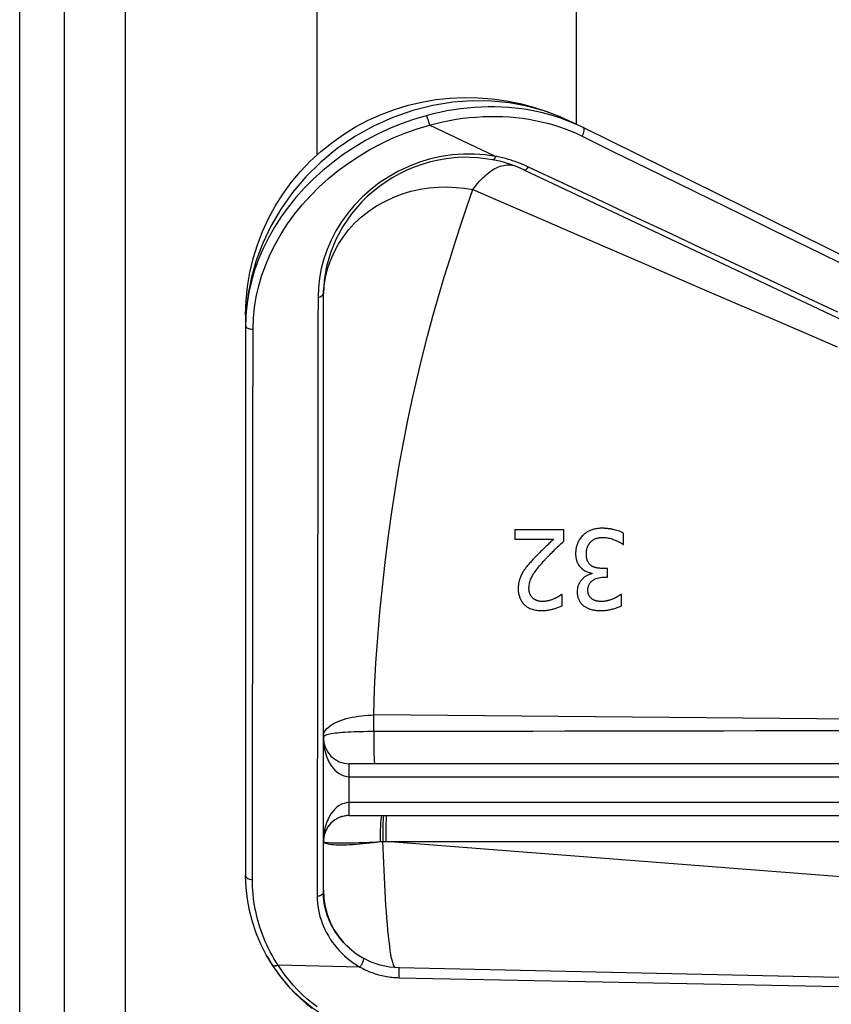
# Model space of a CAD drawing. Header units: inches. Extents: x 6 to 217, y 10 to 119.
# Tile 50 of 141: x 5.54 to 6.77, y 49.55 to 51.05. Entities that reach past the tile are written whole.
import ezdxf

# ---------------------------------------------------------------- set-up
doc = ezdxf.new("R2010")
doc.units = ezdxf.units.IN
doc.header["$MEASUREMENT"] = 0
doc.layers.add('Visible Edges(ANSI)', color=7, linetype='Continuous', lineweight=25)
doc.layers.add('Visible Tangent Edges(ANSI)', color=7, linetype='Continuous', lineweight=25)

msp = doc.modelspace()

# ---------------------------------------------------------------- linework, layer by layer
at = {"layer": 'Visible Edges(ANSI)'}
for p, q in [((5.5394, 79.6177), (5.5394, 20.1367)), ((5.6074, 20.1367), (5.6074, 79.6177)), ((5.9915, 50.8426), (5.9915, 78.9603)), ((6.3852, 78.9603), (6.3852, 50.8892)), ((6.2624, 50.8402), (6.162, 50.8876)), ((6.3957, 50.884), (6.3797, 50.8919)), ((7.5638, 50.3064), (6.3957, 50.884)), ((6.2585, 50.8351), (6.2585, 50.8351)), ((6.3058, 50.8197), (7.5575, 50.2286)), ((6.0009, 49.7214), (6.0009, 50.6314)), ((5.8828, 50.5994), (5.8828, 50.5833)), ((5.8828, 50.5831), (5.8828, 49.7467)), ((6.2921, 50.2724), (6.2921, 50.2585)), ((6.3662, 50.2724), (6.2921, 50.2724)), ((6.3662, 50.2554), (6.3662, 50.2724)), ((6.4572, 50.2505), (6.4572, 50.2675)), ((6.2921, 50.2585), (6.3511, 50.2585)), ((6.4561, 50.2505), (6.4572, 50.2505)), ((6.4088, 50.2068), (6.4088, 50.2057)), ((6.4327, 50.2139), (6.4259, 50.2139)), ((6.4327, 50.2006), (6.4327, 50.2139)), ((6.4274, 50.2006), (6.4327, 50.2006)), ((6.3636, 50.1741), (6.3628, 50.1741)), ((6.3636, 50.157), (6.3636, 50.1741)), ((6.4539, 50.1742), (6.453, 50.1742)), ((6.4539, 50.1572), (6.4539, 50.1742)), ((7.2386, 49.9171), (6.0403, 49.9171)), ((6.0403, 49.8384), (7.2386, 49.8384)), ((7.3507, 49.5794), (6.116, 49.6068))]:
    msp.add_line(p, q, dxfattribs=at)
at = {"layer": 'Visible Edges(ANSI)', "flags": 128}
for points in [[(5.8828, 50.5994), (5.8835, 50.6209), (5.8857, 50.6424), (5.8893, 50.6638), (5.8943, 50.6849), (5.9007, 50.7057), (5.9085, 50.7259), (5.9175, 50.7455), (5.9279, 50.7645), (5.9395, 50.7829), (5.9522, 50.8004), (5.9661, 50.8171), (5.981, 50.8327), (5.9969, 50.8474), (6.0137, 50.861), (6.0314, 50.8736), (6.0499, 50.8849), (6.0689, 50.895), (6.0886, 50.9039), (6.1089, 50.9115), (6.1296, 50.9178), (6.1506, 50.9228), (6.1718, 50.9264), (6.1931, 50.9287), (6.2147, 50.9297), (6.2362, 50.9293), (6.2577, 50.9277), (6.2789, 50.9247), (6.2998, 50.9205), (6.3204, 50.9151), (6.3407, 50.9085), (6.3605, 50.9007), (6.3797, 50.8919)], [(6.1572, 50.902), (6.1573, 50.9019), (6.1575, 50.9017), (6.1576, 50.9014), (6.1578, 50.9011), (6.158, 50.9008), (6.1582, 50.9003), (6.1584, 50.8998), (6.1586, 50.8993), (6.1589, 50.8987), (6.1591, 50.8981), (6.1593, 50.8975), (6.1595, 50.8968), (6.1598, 50.896), (6.16, 50.8953), (6.1602, 50.8945), (6.1605, 50.8938), (6.1607, 50.893), (6.1609, 50.8922), (6.1611, 50.8914), (6.1613, 50.8906), (6.1615, 50.8899), (6.1616, 50.8891), (6.1618, 50.8884), (6.1619, 50.8877)], [(6.162, 50.8876), (6.162, 50.8876), (6.162, 50.8876), (6.162, 50.8876), (6.162, 50.8876), (6.162, 50.8876), (6.162, 50.8876), (6.162, 50.8876), (6.162, 50.8876), (6.162, 50.8876), (6.162, 50.8876), (6.1619, 50.8876), (6.1619, 50.8877), (6.1619, 50.8877), (6.1619, 50.8877), (6.1619, 50.8877), (6.1619, 50.8877), (6.1619, 50.8877), (6.1619, 50.8877), (6.1619, 50.8877), (6.1619, 50.8877), (6.1619, 50.8877), (6.1619, 50.8877), (6.1619, 50.8877), (6.1619, 50.8877)], [(6.2585, 50.8351), (6.2355, 50.8382), (6.2118, 50.8388), (6.1998, 50.838), (6.1878, 50.8366), (6.1757, 50.8346), (6.1637, 50.8318), (6.1519, 50.8283), (6.1402, 50.8242), (6.1287, 50.8195), (6.1176, 50.8141), (6.1067, 50.8081), (6.0963, 50.8016), (6.0863, 50.7945), (6.0767, 50.787), (6.0677, 50.779), (6.0591, 50.7706), (6.0437, 50.7528), (6.0306, 50.7338), (6.0199, 50.714), (6.0116, 50.6937), (6.0056, 50.673), (6.0021, 50.6522), (6.0009, 50.6314)], [(6.3058, 50.8197), (6.2946, 50.8246), (6.2829, 50.8288), (6.2709, 50.8323), (6.2585, 50.8351)], [(6.2624, 50.8402), (6.2624, 50.8402), (6.2625, 50.8402), (6.2625, 50.8402), (6.2625, 50.8401), (6.2625, 50.8401), (6.2626, 50.8401), (6.2626, 50.8401), (6.2626, 50.8401), (6.2626, 50.8401), (6.2627, 50.8401), (6.2627, 50.8401), (6.2627, 50.84), (6.2627, 50.84), (6.2627, 50.84), (6.2627, 50.84), (6.2628, 50.84), (6.2628, 50.84), (6.2628, 50.84), (6.2628, 50.8399), (6.2628, 50.8399), (6.2628, 50.8399), (6.2628, 50.8399), (6.2628, 50.8399), (6.2628, 50.8399)], [(6.4245, 50.2749), (6.423, 50.2749), (6.4216, 50.2749), (6.4202, 50.2748), (6.4188, 50.2747), (6.4174, 50.2745), (6.416, 50.2743), (6.4146, 50.2741), (6.4132, 50.2738), (6.4118, 50.2735), (6.4105, 50.2731), (6.4092, 50.2727), (6.4079, 50.2722), (6.4066, 50.2718), (6.4054, 50.2712), (6.4042, 50.2706), (6.403, 50.27), (6.4018, 50.2694), (6.4007, 50.2687), (6.3997, 50.268), (6.3986, 50.2672), (6.3976, 50.2664), (6.3967, 50.2656), (6.3958, 50.2647), (6.3949, 50.2639)], [(6.4572, 50.2675), (6.4551, 50.2685), (6.453, 50.2694), (6.4508, 50.2703), (6.4487, 50.271), (6.4467, 50.2716), (6.4448, 50.2721), (6.4431, 50.2726), (6.4415, 50.273), (6.4402, 50.2733), (6.4392, 50.2735), (6.4381, 50.2737), (6.4371, 50.2739), (6.436, 50.274), (6.435, 50.2742), (6.434, 50.2743), (6.4329, 50.2745), (6.4319, 50.2746), (6.4308, 50.2747), (6.4298, 50.2748), (6.4287, 50.2748), (6.4276, 50.2749), (6.4266, 50.2749), (6.4255, 50.2749), (6.4245, 50.2749)], [(6.3511, 50.2585), (6.35, 50.2575), (6.3488, 50.2564), (6.3476, 50.2552), (6.3463, 50.2541), (6.345, 50.2529), (6.3437, 50.2516), (6.3424, 50.2503), (6.341, 50.249), (6.3396, 50.2477), (6.3382, 50.2464), (6.3368, 50.245), (6.3354, 50.2436), (6.3339, 50.2422), (6.3325, 50.2408), (6.3311, 50.2394), (6.3297, 50.238), (6.3283, 50.2367), (6.3269, 50.2353), (6.3256, 50.2339), (6.3243, 50.2325), (6.323, 50.2312), (6.3217, 50.2299), (6.3205, 50.2286), (6.3194, 50.2274)], [(6.3372, 50.2265), (6.3378, 50.2271), (6.3384, 50.2278), (6.3391, 50.2286), (6.3398, 50.2293), (6.3405, 50.2301), (6.3413, 50.231), (6.3422, 50.2319), (6.3431, 50.2328), (6.3441, 50.2338), (6.3451, 50.2348), (6.3461, 50.2359), (6.3473, 50.2371), (6.3484, 50.2383), (6.3497, 50.2395), (6.351, 50.2408), (6.3524, 50.2422), (6.3538, 50.2436), (6.3554, 50.2451), (6.357, 50.2466), (6.3586, 50.2483), (6.3604, 50.2499), (6.3622, 50.2517), (6.3642, 50.2535), (6.3662, 50.2554)], [(6.3949, 50.2639), (6.3936, 50.2625), (6.3925, 50.2612), (6.3915, 50.2599), (6.3906, 50.2586), (6.3898, 50.2573), (6.3891, 50.256), (6.3884, 50.2548), (6.3879, 50.2537), (6.3874, 50.2526), (6.387, 50.2515), (6.3866, 50.2505), (6.3862, 50.2495), (6.3859, 50.2485), (6.3856, 50.2474), (6.3853, 50.2464), (6.3851, 50.2453), (6.3849, 50.2443), (6.3847, 50.2432), (6.3846, 50.2422), (6.3845, 50.2411), (6.3844, 50.24), (6.3843, 50.239), (6.3843, 50.2379), (6.3843, 50.2368)], [(6.4006, 50.2356), (6.4007, 50.2378), (6.4008, 50.2397), (6.401, 50.2414), (6.4013, 50.2428), (6.4015, 50.244), (6.4018, 50.245), (6.4021, 50.2458), (6.4023, 50.2465), (6.4025, 50.247), (6.4028, 50.2475), (6.403, 50.248), (6.4033, 50.2485), (6.4035, 50.2491), (6.4038, 50.2496), (6.4041, 50.2501), (6.4044, 50.2505), (6.4047, 50.251), (6.405, 50.2515), (6.4054, 50.252), (6.4057, 50.2525), (6.4061, 50.2529), (6.4064, 50.2534), (6.4068, 50.2539), (6.4072, 50.2543)], [(6.4072, 50.2543), (6.4084, 50.2554), (6.4096, 50.2565), (6.411, 50.2574), (6.4124, 50.2582), (6.4136, 50.2588), (6.4146, 50.2592), (6.4154, 50.2594), (6.416, 50.2596), (6.4166, 50.2598), (6.4171, 50.2599), (6.4177, 50.2601), (6.4183, 50.2602), (6.4189, 50.2604), (6.4195, 50.2605), (6.42, 50.2606), (6.4206, 50.2607), (6.4212, 50.2608), (6.4218, 50.2608), (6.4224, 50.2609), (6.423, 50.2609), (6.4236, 50.261), (6.4242, 50.261), (6.4248, 50.261), (6.4254, 50.261)], [(6.4254, 50.261), (6.4273, 50.261), (6.4291, 50.2609), (6.4309, 50.2607), (6.4327, 50.2604), (6.4344, 50.2601), (6.4362, 50.2597), (6.4379, 50.2592), (6.4396, 50.2587), (6.4412, 50.2581), (6.4428, 50.2575), (6.4442, 50.2569), (6.4455, 50.2564), (6.4467, 50.2558), (6.4477, 50.2554), (6.4485, 50.2549), (6.4494, 50.2545), (6.4503, 50.2541), (6.4512, 50.2536), (6.452, 50.2531), (6.4529, 50.2526), (6.4537, 50.2521), (6.4545, 50.2516), (6.4553, 50.2511), (6.4561, 50.2505)], [(6.3843, 50.2368), (6.3843, 50.2361), (6.3843, 50.2353), (6.3843, 50.2346), (6.3843, 50.2339), (6.3844, 50.2331), (6.3845, 50.2324), (6.3845, 50.2316), (6.3846, 50.2309), (6.3847, 50.2302), (6.3849, 50.2294), (6.385, 50.2287), (6.3852, 50.228), (6.3854, 50.2271), (6.3856, 50.2262), (6.3859, 50.2252), (6.3863, 50.2241), (6.3868, 50.223), (6.3874, 50.2217), (6.3881, 50.2205), (6.3888, 50.2192), (6.3897, 50.218), (6.3906, 50.2168), (6.3916, 50.2157), (6.3926, 50.2146)], [(6.3194, 50.2274), (6.318, 50.2259), (6.3167, 50.2245), (6.3155, 50.2231), (6.3144, 50.2218), (6.3133, 50.2206), (6.3123, 50.2194), (6.3113, 50.2182), (6.3104, 50.2171), (6.3096, 50.2161), (6.3088, 50.2151), (6.3081, 50.2142), (6.3075, 50.2133), (6.3069, 50.2124), (6.3063, 50.2116), (6.3058, 50.2109), (6.3054, 50.2102), (6.305, 50.2096), (6.3046, 50.2091), (6.3043, 50.2085), (6.304, 50.2081), (6.3038, 50.2077), (6.3036, 50.2074), (6.3034, 50.2071), (6.3033, 50.2068)], [(6.3134, 50.1837), (6.3135, 50.1854), (6.3136, 50.1871), (6.3138, 50.1887), (6.314, 50.1904), (6.3144, 50.192), (6.3148, 50.1937), (6.3153, 50.1953), (6.3159, 50.1969), (6.3165, 50.1985), (6.3173, 50.2001), (6.3181, 50.2016), (6.3189, 50.2032), (6.3199, 50.2048), (6.321, 50.2065), (6.3221, 50.2082), (6.3234, 50.21), (6.3248, 50.2119), (6.3263, 50.2138), (6.3279, 50.2158), (6.3296, 50.2178), (6.3314, 50.2199), (6.3332, 50.2221), (6.3352, 50.2243), (6.3372, 50.2265)], [(6.4078, 50.2182), (6.407, 50.2189), (6.4062, 50.2196), (6.4055, 50.2203), (6.4048, 50.2211), (6.4042, 50.2219), (6.4037, 50.2227), (6.4032, 50.2234), (6.4028, 50.2242), (6.4025, 50.2249), (6.4022, 50.2255), (6.402, 50.2261), (6.4018, 50.2268), (6.4016, 50.2275), (6.4014, 50.2282), (6.4012, 50.2289), (6.4011, 50.2296), (6.401, 50.2304), (6.4009, 50.2311), (6.4008, 50.2318), (6.4007, 50.2326), (6.4007, 50.2334), (6.4006, 50.2341), (6.4006, 50.2349), (6.4006, 50.2356)], [(6.3033, 50.2068), (6.3024, 50.2052), (6.3017, 50.2037), (6.301, 50.2022), (6.3004, 50.2008), (6.2999, 50.1995), (6.2994, 50.1982), (6.2991, 50.1971), (6.2988, 50.1961), (6.2986, 50.1952), (6.2984, 50.1944), (6.2982, 50.1936), (6.298, 50.1928), (6.2978, 50.1919), (6.2977, 50.1911), (6.2976, 50.1903), (6.2975, 50.1895), (6.2974, 50.1886), (6.2973, 50.1878), (6.2972, 50.187), (6.2972, 50.1861), (6.2971, 50.1853), (6.2971, 50.1845), (6.2971, 50.1836), (6.2971, 50.1828)], [(6.3926, 50.2146), (6.3929, 50.2144), (6.3931, 50.2142), (6.3934, 50.2139), (6.3936, 50.2137), (6.3939, 50.2135), (6.3941, 50.2133), (6.3944, 50.2131), (6.3947, 50.2129), (6.3949, 50.2127), (6.3952, 50.2124), (6.3955, 50.2122), (6.3958, 50.212), (6.396, 50.2119), (6.3963, 50.2117), (6.3966, 50.2115), (6.3969, 50.2113), (6.3972, 50.2111), (6.3975, 50.2109), (6.3978, 50.2108), (6.3981, 50.2106), (6.3984, 50.2104), (6.3993, 50.21), (6.4032, 50.2084), (6.4088, 50.2068)], [(6.4259, 50.2139), (6.4243, 50.214), (6.4227, 50.214), (6.4213, 50.2141), (6.42, 50.2142), (6.4188, 50.2144), (6.4177, 50.2145), (6.4168, 50.2147), (6.416, 50.2148), (6.4152, 50.215), (6.4147, 50.2151), (6.4141, 50.2153), (6.4136, 50.2154), (6.4131, 50.2156), (6.4126, 50.2158), (6.412, 50.216), (6.4115, 50.2162), (6.411, 50.2164), (6.4105, 50.2166), (6.4101, 50.2168), (6.4096, 50.2171), (6.4091, 50.2174), (6.4087, 50.2176), (6.4082, 50.2179), (6.4078, 50.2182)], [(6.4088, 50.2057), (6.4075, 50.2054), (6.4063, 50.205), (6.4051, 50.2046), (6.4039, 50.2041), (6.4027, 50.2036), (6.4016, 50.2031), (6.4005, 50.2024), (6.3994, 50.2018), (6.3984, 50.2011), (6.3974, 50.2004), (6.3965, 50.1996), (6.3956, 50.1987), (6.3945, 50.1978), (6.3935, 50.1966), (6.3924, 50.1953), (6.3913, 50.1939), (6.3902, 50.1922), (6.3892, 50.1905), (6.3884, 50.1886), (6.3877, 50.1867), (6.3872, 50.1848), (6.3869, 50.1828), (6.3867, 50.1808), (6.3866, 50.1788)], [(6.4029, 50.1805), (6.403, 50.1815), (6.403, 50.1826), (6.4031, 50.1836), (6.4033, 50.1847), (6.4035, 50.1857), (6.4038, 50.1867), (6.4041, 50.1877), (6.4045, 50.1887), (6.4049, 50.1897), (6.4054, 50.1906), (6.406, 50.1916), (6.4067, 50.1924), (6.4074, 50.1933), (6.4082, 50.1941), (6.409, 50.1948), (6.41, 50.1956), (6.4113, 50.1965), (6.4129, 50.1975), (6.4149, 50.1984), (6.4172, 50.1992), (6.4197, 50.1998), (6.4222, 50.2003), (6.4248, 50.2005), (6.4274, 50.2006)], [(6.2971, 50.1828), (6.2972, 50.1794), (6.2976, 50.176), (6.2983, 50.1726), (6.2994, 50.1693), (6.3009, 50.1661), (6.3026, 50.1633), (6.3043, 50.161), (6.306, 50.1592), (6.3075, 50.1579), (6.3089, 50.1568), (6.3103, 50.1558), (6.3117, 50.1548), (6.3133, 50.154), (6.3149, 50.1532), (6.3165, 50.1525), (6.3183, 50.1519), (6.32, 50.1514), (6.3218, 50.1509), (6.3236, 50.1506), (6.3254, 50.1503), (6.3273, 50.1501), (6.3291, 50.1499), (6.331, 50.1498), (6.3329, 50.1498)], [(6.3194, 50.1686), (6.3187, 50.1691), (6.3182, 50.1697), (6.3176, 50.1703), (6.3171, 50.171), (6.3167, 50.1716), (6.3163, 50.1723), (6.3159, 50.1729), (6.3155, 50.1736), (6.3152, 50.1742), (6.315, 50.1748), (6.3147, 50.1754), (6.3145, 50.176), (6.3143, 50.1767), (6.3142, 50.1773), (6.314, 50.1779), (6.3139, 50.1785), (6.3138, 50.1792), (6.3137, 50.1798), (6.3136, 50.1805), (6.3135, 50.1811), (6.3135, 50.1817), (6.3134, 50.1824), (6.3134, 50.183), (6.3134, 50.1837)], [(6.3866, 50.1788), (6.3866, 50.1778), (6.3867, 50.1767), (6.3867, 50.1757), (6.3868, 50.1746), (6.387, 50.1736), (6.3871, 50.1725), (6.3874, 50.1715), (6.3876, 50.1705), (6.3879, 50.1695), (6.3882, 50.1685), (6.3886, 50.1675), (6.389, 50.1666), (6.3895, 50.1656), (6.39, 50.1647), (6.3905, 50.1637), (6.3911, 50.1628), (6.3918, 50.162), (6.3924, 50.1611), (6.3931, 50.1603), (6.3939, 50.1595), (6.3947, 50.1588), (6.3955, 50.158), (6.3964, 50.1573), (6.3973, 50.1566)], [(6.4093, 50.1674), (6.4085, 50.168), (6.4078, 50.1686), (6.4071, 50.1693), (6.4064, 50.17), (6.4059, 50.1707), (6.4054, 50.1714), (6.405, 50.1721), (6.4047, 50.1727), (6.4044, 50.1732), (6.4042, 50.1736), (6.404, 50.1741), (6.4039, 50.1746), (6.4037, 50.175), (6.4036, 50.1755), (6.4034, 50.176), (6.4033, 50.1765), (6.4032, 50.177), (6.4032, 50.1775), (6.4031, 50.178), (6.403, 50.1785), (6.403, 50.179), (6.403, 50.1795), (6.403, 50.18), (6.4029, 50.1805)], [(6.3341, 50.1637), (6.333, 50.1637), (6.332, 50.1638), (6.331, 50.1639), (6.3301, 50.164), (6.3292, 50.1641), (6.3285, 50.1643), (6.3277, 50.1644), (6.327, 50.1646), (6.3264, 50.1648), (6.3258, 50.165), (6.3253, 50.1651), (6.3248, 50.1653), (6.3243, 50.1655), (6.3238, 50.1658), (6.3233, 50.166), (6.3228, 50.1662), (6.3224, 50.1665), (6.3219, 50.1667), (6.3215, 50.167), (6.321, 50.1673), (6.3206, 50.1676), (6.3202, 50.1679), (6.3198, 50.1683), (6.3194, 50.1686)], [(6.3511, 50.1675), (6.3501, 50.1671), (6.3492, 50.1668), (6.3483, 50.1664), (6.3474, 50.1661), (6.3465, 50.1658), (6.3457, 50.1656), (6.3448, 50.1653), (6.3441, 50.1651), (6.3433, 50.1649), (6.3426, 50.1648), (6.3419, 50.1646), (6.3413, 50.1645), (6.3407, 50.1644), (6.3401, 50.1642), (6.3395, 50.1641), (6.3389, 50.1641), (6.3383, 50.164), (6.3377, 50.1639), (6.3371, 50.1639), (6.3365, 50.1638), (6.3359, 50.1638), (6.3353, 50.1637), (6.3347, 50.1637), (6.3341, 50.1637)], [(6.3628, 50.1741), (6.3625, 50.174), (6.3623, 50.1738), (6.362, 50.1736), (6.3617, 50.1734), (6.3614, 50.1732), (6.361, 50.173), (6.3607, 50.1727), (6.3602, 50.1724), (6.3598, 50.1721), (6.3593, 50.1718), (6.3589, 50.1715), (6.3584, 50.1712), (6.3578, 50.1709), (6.3573, 50.1706), (6.3567, 50.1703), (6.3562, 50.17), (6.3556, 50.1696), (6.355, 50.1693), (6.3543, 50.169), (6.3537, 50.1687), (6.3531, 50.1684), (6.3524, 50.1681), (6.3517, 50.1678), (6.3511, 50.1675)], [(6.4239, 50.1637), (6.4225, 50.1637), (6.4212, 50.1638), (6.42, 50.1639), (6.419, 50.164), (6.418, 50.1642), (6.4172, 50.1643), (6.4165, 50.1644), (6.4159, 50.1646), (6.4154, 50.1647), (6.415, 50.1648), (6.4146, 50.1649), (6.4141, 50.1651), (6.4137, 50.1652), (6.4133, 50.1654), (6.4128, 50.1655), (6.4124, 50.1657), (6.412, 50.1659), (6.4116, 50.1661), (6.4112, 50.1663), (6.4108, 50.1665), (6.4104, 50.1667), (6.41, 50.1669), (6.4096, 50.1672), (6.4093, 50.1674)], [(6.4411, 50.1675), (6.4403, 50.1672), (6.4395, 50.1669), (6.4387, 50.1666), (6.4379, 50.1663), (6.4371, 50.1661), (6.4363, 50.1658), (6.4356, 50.1656), (6.4348, 50.1654), (6.434, 50.1652), (6.4333, 50.165), (6.4326, 50.1648), (6.4319, 50.1646), (6.4312, 50.1645), (6.4305, 50.1643), (6.4299, 50.1642), (6.4292, 50.1641), (6.4285, 50.164), (6.4279, 50.1639), (6.4272, 50.1639), (6.4266, 50.1638), (6.4259, 50.1638), (6.4252, 50.1637), (6.4245, 50.1637), (6.4239, 50.1637)], [(6.453, 50.1742), (6.4522, 50.1737), (6.4513, 50.1731), (6.4506, 50.1726), (6.4498, 50.1721), (6.4491, 50.1717), (6.4485, 50.1713), (6.4479, 50.171), (6.4475, 50.1707), (6.4471, 50.1705), (6.4467, 50.1703), (6.4463, 50.17), (6.4459, 50.1698), (6.4456, 50.1696), (6.4452, 50.1694), (6.4448, 50.1692), (6.4444, 50.169), (6.444, 50.1688), (6.4435, 50.1686), (6.4431, 50.1684), (6.4427, 50.1682), (6.4423, 50.1681), (6.4419, 50.1679), (6.4415, 50.1677), (6.4411, 50.1675)], [(6.3329, 50.1498), (6.3341, 50.1498), (6.3354, 50.1499), (6.3366, 50.1499), (6.3379, 50.15), (6.3391, 50.1502), (6.3403, 50.1503), (6.3416, 50.1505), (6.3428, 50.1507), (6.3441, 50.1509), (6.3453, 50.1512), (6.3466, 50.1514), (6.3478, 50.1517), (6.3491, 50.152), (6.3504, 50.1524), (6.3517, 50.1527), (6.353, 50.1531), (6.3543, 50.1535), (6.3556, 50.1539), (6.357, 50.1544), (6.3584, 50.1548), (6.3598, 50.1553), (6.3611, 50.1559), (6.3624, 50.1564), (6.3636, 50.157)], [(6.3973, 50.1566), (6.3982, 50.156), (6.3991, 50.1554), (6.4, 50.1549), (6.401, 50.1544), (6.4019, 50.1539), (6.4029, 50.1534), (6.4039, 50.153), (6.4049, 50.1526), (6.406, 50.1522), (6.407, 50.1518), (6.4081, 50.1515), (6.4092, 50.1512), (6.4103, 50.151), (6.4114, 50.1508), (6.4125, 50.1506), (6.4136, 50.1504), (6.4147, 50.1503), (6.4158, 50.1501), (6.4169, 50.15), (6.4181, 50.1499), (6.4192, 50.1499), (6.4203, 50.1498), (6.4215, 50.1498), (6.4226, 50.1498)], [(6.4226, 50.1498), (6.4232, 50.1498), (6.4239, 50.1498), (6.4246, 50.1498), (6.4254, 50.1499), (6.4263, 50.1499), (6.4272, 50.15), (6.4283, 50.1501), (6.4294, 50.1502), (6.4305, 50.1503), (6.4317, 50.1505), (6.433, 50.1507), (6.4344, 50.1509), (6.4358, 50.1512), (6.4372, 50.1515), (6.4388, 50.1519), (6.4404, 50.1523), (6.442, 50.1527), (6.4437, 50.1532), (6.4455, 50.1537), (6.4472, 50.1543), (6.449, 50.155), (6.4507, 50.1557), (6.4524, 50.1564), (6.4539, 50.1572)], [(5.9235, 49.6109), (5.914, 49.6267), (5.9058, 49.6429), (5.8988, 49.6596), (5.8931, 49.6766), (5.8886, 49.6939), (5.8854, 49.7113), (5.8834, 49.729), (5.8828, 49.7467)], [(6.0009, 49.7249), (6.0016, 49.7125), (6.0035, 49.7002), (6.0068, 49.6882), (6.0113, 49.6765), (6.017, 49.6654), (6.0238, 49.655), (6.0317, 49.6453), (6.0406, 49.6366)], [(5.9154, 49.6243), (5.9213, 49.6143), (5.9276, 49.6046), (5.9344, 49.5951), (5.9417, 49.586), (5.9494, 49.5771), (5.9575, 49.5686), (5.966, 49.5605), (5.9749, 49.5528), (5.984, 49.5455)], [(6.0406, 49.6366), (6.0503, 49.6288), (6.0611, 49.6219)], [(6.0703, 49.5032), (6.047, 49.5109), (6.0248, 49.5206), (6.004, 49.5322), (5.9846, 49.5454), (5.9668, 49.5601), (5.9507, 49.576), (5.9362, 49.593), (5.9235, 49.6109)], [(6.116, 49.6068), (6.1014, 49.608), (6.0872, 49.6111), (6.0737, 49.6157), (6.0611, 49.6219)]]:
    msp.add_lwpolyline(points, dxfattribs=at)
at = {"layer": 'Visible Edges(ANSI)'}
for centre, start, end in [((6.0403, 49.9565), 180, 270), ((6.0403, 49.799), 90, 180)]:
    msp.add_arc(centre, 0.0394, start, end, dxfattribs=at)
at = {"layer": 'Visible Tangent Edges(ANSI)'}
for p, q in [((5.7004, 20.1367), (5.7004, 79.6177)), ((7.2392, 49.9812), (6.0778, 49.9912)), ((6.0403, 49.8974), (6.0403, 49.9171)), ((6.0403, 49.8974), (7.2386, 49.8974)), ((6.0403, 49.858), (6.0403, 49.8974)), ((7.2386, 49.858), (6.0403, 49.858)), ((6.0403, 49.8384), (6.0403, 49.858)), ((6.0913, 49.7989), (6.0957, 49.799)), ((6.0957, 49.799), (7.2376, 49.799)), ((7.2658, 49.7078), (6.0957, 49.799)), ((6.0564, 49.6081), (5.932, 49.6109)), ((5.932, 49.6108), (5.932, 49.6108)), ((6.0565, 49.6082), (6.0566, 49.6081))]:
    msp.add_line(p, q, dxfattribs=at)
at = {"layer": 'Visible Tangent Edges(ANSI)', "flags": 128}
for points in [[(6.3797, 50.8919), (6.3582, 50.9015), (6.3351, 50.9098), (6.3103, 50.9165), (6.2839, 50.9213), (6.2562, 50.9241), (6.2273, 50.9245), (6.1976, 50.9224), (6.1673, 50.9176), (6.1368, 50.9099), (6.1066, 50.8995), (6.0772, 50.8862), (6.0488, 50.8703), (6.022, 50.8519), (5.997, 50.8314), (5.9742, 50.809), (5.9539, 50.7851), (5.9362, 50.76), (5.9211, 50.7343), (5.9087, 50.7082), (5.8988, 50.6821), (5.8915, 50.6564), (5.8865, 50.6312), (5.8837, 50.6067), (5.8828, 50.5833)], [(6.3957, 50.884), (6.387, 50.8881), (6.3782, 50.8919), (6.3692, 50.8954), (6.3601, 50.8987), (6.3508, 50.9017), (6.3414, 50.9044), (6.3318, 50.9068), (6.3221, 50.9089), (6.3123, 50.9107), (6.3023, 50.9123), (6.2923, 50.9135), (6.2822, 50.9144), (6.272, 50.915), (6.2617, 50.9154), (6.2513, 50.9154), (6.2409, 50.9151), (6.2305, 50.9145), (6.22, 50.9136), (6.2095, 50.9124), (6.199, 50.911), (6.1885, 50.9092), (6.1781, 50.9071), (6.1676, 50.9047), (6.1572, 50.902)], [(6.1572, 50.902), (6.138, 50.8963), (6.1192, 50.8896), (6.1006, 50.882), (6.0824, 50.8735), (6.0648, 50.8641), (6.0476, 50.8539), (6.031, 50.8429), (6.0152, 50.8311), (6, 50.8187), (5.9856, 50.8056), (5.972, 50.7919), (5.9593, 50.7777), (5.9474, 50.763), (5.9365, 50.7479), (5.9265, 50.7324), (5.9174, 50.7165), (5.9094, 50.7003), (5.9024, 50.6839), (5.8965, 50.6673), (5.8916, 50.6506), (5.8877, 50.6338), (5.885, 50.6169), (5.8833, 50.6), (5.8828, 50.5831)], [(6.1619, 50.8877), (6.1721, 50.8903), (6.1823, 50.8927), (6.1925, 50.8947), (6.2027, 50.8965), (6.213, 50.898), (6.2232, 50.8992), (6.2334, 50.9), (6.2436, 50.9006), (6.2537, 50.9009), (6.2638, 50.9009), (6.2738, 50.9007), (6.2838, 50.9001), (6.2936, 50.8992), (6.3034, 50.898), (6.3131, 50.8966), (6.3226, 50.8948), (6.3321, 50.8928), (6.3414, 50.8905), (6.3506, 50.8879), (6.3596, 50.885), (6.3685, 50.8819), (6.3773, 50.8784), (6.3859, 50.8748), (6.3943, 50.8708)], [(5.8942, 50.5778), (5.8947, 50.5941), (5.8963, 50.6105), (5.899, 50.6268), (5.9028, 50.6432), (5.9076, 50.6594), (5.9134, 50.6755), (5.9202, 50.6914), (5.9281, 50.7071), (5.9369, 50.7225), (5.9466, 50.7376), (5.9573, 50.7523), (5.9689, 50.7666), (5.9813, 50.7804), (5.9946, 50.7937), (6.0086, 50.8065), (6.0234, 50.8186), (6.0389, 50.83), (6.0551, 50.8407), (6.0718, 50.8507), (6.0891, 50.8598), (6.1068, 50.8681), (6.1249, 50.8755), (6.1433, 50.882), (6.162, 50.8876)], [(6.3943, 50.8708), (6.443, 50.8468), (6.4918, 50.8229), (6.5405, 50.799), (6.5892, 50.775), (6.638, 50.7511), (6.6867, 50.7271), (6.7355, 50.7032), (6.7842, 50.6793)], [(6.2628, 50.8399), (6.2468, 50.8423), (6.2305, 50.8436), (6.2138, 50.8436), (6.1971, 50.8425), (6.1802, 50.84), (6.1635, 50.8363), (6.147, 50.8313), (6.1309, 50.825), (6.1152, 50.8177), (6.1002, 50.8093), (6.0859, 50.7998), (6.0724, 50.7894), (6.0599, 50.7782), (6.0484, 50.7662), (6.0379, 50.7537), (6.0285, 50.7405), (6.0201, 50.727), (6.0129, 50.713), (6.0067, 50.6988), (6.0017, 50.6844), (5.9978, 50.6699), (5.995, 50.6553), (5.9933, 50.6407), (5.9928, 50.6262)], [(6.2585, 50.8351), (6.2587, 50.8351), (6.2589, 50.8351), (6.2591, 50.8351), (6.2592, 50.8351), (6.2594, 50.8352), (6.2596, 50.8353), (6.2598, 50.8354), (6.26, 50.8355), (6.2602, 50.8356), (6.2603, 50.8358), (6.2605, 50.836), (6.2607, 50.8362), (6.2609, 50.8364), (6.2611, 50.8366), (6.2613, 50.8369), (6.2615, 50.8372), (6.2616, 50.8375), (6.2618, 50.8378), (6.262, 50.8381), (6.2622, 50.8384), (6.2623, 50.8388), (6.2625, 50.8391), (6.2627, 50.8395), (6.2628, 50.8399)], [(6.3126, 50.824), (6.3107, 50.825), (6.3087, 50.8258), (6.3067, 50.8267), (6.3047, 50.8276), (6.3027, 50.8284), (6.3007, 50.8292), (6.2987, 50.83), (6.2966, 50.8308), (6.2946, 50.8315), (6.2925, 50.8322), (6.2904, 50.8329), (6.2883, 50.8336), (6.2862, 50.8343), (6.2841, 50.8349), (6.282, 50.8356), (6.2799, 50.8362), (6.2777, 50.8367), (6.2756, 50.8373), (6.2734, 50.8378), (6.2712, 50.8383), (6.269, 50.8388), (6.2668, 50.8393), (6.2646, 50.8398), (6.2624, 50.8402)], [(6.228, 50.7897), (6.2306, 50.793), (6.2332, 50.7963), (6.2357, 50.7994), (6.2383, 50.8023), (6.2409, 50.8051), (6.2435, 50.8077), (6.2461, 50.8102), (6.2487, 50.8125), (6.2513, 50.8147), (6.254, 50.8167), (6.2566, 50.8185), (6.2591, 50.8202), (6.2617, 50.8216), (6.2643, 50.823), (6.2669, 50.8241), (6.2695, 50.8251), (6.272, 50.8259), (6.2746, 50.8265), (6.2771, 50.827), (6.2796, 50.8273), (6.2821, 50.8273), (6.2846, 50.8273), (6.2871, 50.827), (6.2895, 50.8265)], [(6.783, 50.6035), (6.7307, 50.6279), (6.6785, 50.6524), (6.6262, 50.6769), (6.574, 50.7014), (6.5217, 50.7259), (6.4694, 50.7505), (6.4172, 50.775), (6.3649, 50.7995), (6.3126, 50.824)], [(6.0009, 50.624), (6.0013, 50.6355), (6.0026, 50.6472), (6.0047, 50.6591), (6.0079, 50.671), (6.0121, 50.683), (6.0173, 50.6948), (6.0235, 50.7063), (6.0308, 50.7176), (6.0391, 50.7283), (6.0485, 50.7385), (6.0587, 50.7481), (6.0698, 50.7569), (6.0816, 50.7648), (6.0941, 50.7718), (6.1071, 50.7779), (6.1205, 50.783), (6.1342, 50.7871), (6.148, 50.7902), (6.1619, 50.7923), (6.1757, 50.7934), (6.1893, 50.7937), (6.2026, 50.7931), (6.2155, 50.7917), (6.228, 50.7897)], [(6.0778, 49.9912), (6.0786, 50.0308), (6.0807, 50.07), (6.0835, 50.1089), (6.0869, 50.1473), (6.0907, 50.1853), (6.0949, 50.2227), (6.0995, 50.2597), (6.1045, 50.2962), (6.1099, 50.3322), (6.1158, 50.3676), (6.122, 50.4023), (6.1287, 50.4365), (6.1358, 50.4701), (6.1433, 50.503), (6.1511, 50.5352), (6.1592, 50.5667), (6.1675, 50.5974), (6.176, 50.6274), (6.1847, 50.6567), (6.1934, 50.6851), (6.2022, 50.7126), (6.2109, 50.7392), (6.2195, 50.7649), (6.228, 50.7897)], [(6.228, 50.7897), (6.2783, 50.7679), (6.3287, 50.7462), (6.379, 50.7244), (6.4294, 50.7027), (6.4797, 50.681), (6.5301, 50.6592), (6.5804, 50.6375), (6.6308, 50.6158), (6.6811, 50.5941), (6.7315, 50.5724), (6.7818, 50.5507)], [(5.9928, 50.6262), (5.9927, 50.5882), (5.9926, 50.5503), (5.9926, 50.5124), (5.9925, 50.4745), (5.9925, 50.4365), (5.9924, 50.3986), (5.9924, 50.3607), (5.9923, 50.3228), (5.9923, 50.2849), (5.9922, 50.2469), (5.9922, 50.209), (5.9921, 50.1711), (5.9921, 50.1332), (5.992, 50.0953), (5.992, 50.0573), (5.9919, 50.0194), (5.9918, 49.9815), (5.9918, 49.9436), (5.9917, 49.9057), (5.9917, 49.8677), (5.9916, 49.8298), (5.9916, 49.7919), (5.9915, 49.754), (5.9915, 49.7161)], [(5.8931, 49.7413), (5.8931, 49.7761), (5.8931, 49.811), (5.8932, 49.8458), (5.8932, 49.8807), (5.8933, 49.9155), (5.8933, 49.9504), (5.8934, 49.9853), (5.8934, 50.0201), (5.8935, 50.055), (5.8935, 50.0898), (5.8936, 50.1247), (5.8936, 50.1595), (5.8937, 50.1944), (5.8937, 50.2292), (5.8937, 50.2641), (5.8938, 50.2989), (5.8938, 50.3338), (5.8939, 50.3686), (5.8939, 50.4035), (5.894, 50.4383), (5.894, 50.4732), (5.8941, 50.5081), (5.8941, 50.5429), (5.8942, 50.5778)], [(6.0009, 49.9587), (6.001, 49.9606), (6.0015, 49.9626), (6.0022, 49.9645), (6.0032, 49.9665), (6.0046, 49.9685), (6.0063, 49.9705), (6.0083, 49.9724), (6.0107, 49.9744), (6.0134, 49.9762), (6.0164, 49.978), (6.0197, 49.9797), (6.0233, 49.9814), (6.0272, 49.9829), (6.0313, 49.9843), (6.0356, 49.9856), (6.04, 49.9867), (6.0446, 49.9878), (6.0493, 49.9886), (6.0541, 49.9894), (6.0589, 49.99), (6.0637, 49.9905), (6.0684, 49.9908), (6.0732, 49.9911), (6.0778, 49.9912)], [(6.0777, 49.966), (6.0777, 49.9671), (6.0777, 49.9682), (6.0777, 49.9693), (6.0777, 49.9703), (6.0777, 49.9714), (6.0777, 49.9725), (6.0777, 49.9735), (6.0777, 49.9746), (6.0777, 49.9756), (6.0777, 49.9767), (6.0777, 49.9777), (6.0777, 49.9788), (6.0777, 49.9798), (6.0777, 49.9809), (6.0777, 49.9819), (6.0777, 49.983), (6.0777, 49.984), (6.0777, 49.985), (6.0777, 49.9861), (6.0777, 49.9871), (6.0778, 49.9881), (6.0778, 49.9891), (6.0778, 49.9902), (6.0778, 49.9912)], [(6.8026, 49.9672), (6.7543, 49.9671), (6.706, 49.967), (6.6576, 49.9669), (6.6093, 49.9668), (6.561, 49.9667), (6.5126, 49.9666), (6.4643, 49.9665), (6.416, 49.9665), (6.3677, 49.9664), (6.3193, 49.9663), (6.271, 49.9663), (6.2227, 49.9662), (6.1743, 49.9661), (6.126, 49.9661), (6.0777, 49.966)], [(6.0777, 49.966), (6.0725, 49.966), (6.0673, 49.9659), (6.0622, 49.9658), (6.0572, 49.9657), (6.0523, 49.9655), (6.0475, 49.9654), (6.0429, 49.9652), (6.0384, 49.9649), (6.0341, 49.9647), (6.03, 49.9644), (6.0261, 49.9641), (6.0225, 49.9637), (6.0191, 49.9634), (6.016, 49.9629), (6.0131, 49.9625), (6.0106, 49.962), (6.0083, 49.9615), (6.0063, 49.9609), (6.0047, 49.9603), (6.0033, 49.9596), (6.0023, 49.9589), (6.0015, 49.9582), (6.0011, 49.9573), (6.0009, 49.9565)], [(6.0009, 49.799), (6.0009, 49.799), (6.0009, 49.799), (6.0009, 49.799), (6.0009, 49.7989), (6.0009, 49.7989), (6.0009, 49.7989), (6.0009, 49.7989), (6.0009, 49.7989), (6.0009, 49.7989), (6.0009, 49.7989), (6.0009, 49.7989), (6.0009, 49.7989), (6.0009, 49.7988), (6.0009, 49.7988), (6.0009, 49.7988), (6.0009, 49.7988), (6.001, 49.7988), (6.001, 49.7988), (6.001, 49.7988), (6.001, 49.7988), (6.001, 49.7988), (6.001, 49.7988), (6.001, 49.7987), (6.001, 49.7987)], [(6.001, 49.7987), (6.0014, 49.7984), (6.0022, 49.7981), (6.0033, 49.7979), (6.0047, 49.7976), (6.0064, 49.7974), (6.0085, 49.7972), (6.0109, 49.797), (6.0136, 49.7969), (6.0165, 49.7968), (6.0198, 49.7967), (6.0234, 49.7967), (6.0272, 49.7967), (6.0312, 49.7967), (6.0355, 49.7967), (6.04, 49.7968), (6.0447, 49.7969), (6.0496, 49.797), (6.0546, 49.7972), (6.0598, 49.7974), (6.0651, 49.7976), (6.0705, 49.7979), (6.076, 49.7981), (6.0815, 49.7984), (6.087, 49.7987)], [(6.001, 49.7987), (6.0014, 49.798), (6.0021, 49.7974), (6.0031, 49.7968), (6.0044, 49.7962), (6.0061, 49.7957), (6.0081, 49.7952), (6.0105, 49.7948), (6.0132, 49.7945), (6.0163, 49.7942), (6.0197, 49.794), (6.0234, 49.7939), (6.0273, 49.7938), (6.0316, 49.7939), (6.0361, 49.794), (6.0408, 49.7942), (6.0456, 49.7945), (6.0507, 49.7948), (6.0558, 49.7952), (6.061, 49.7957), (6.0662, 49.7962), (6.0715, 49.7968), (6.0767, 49.7974), (6.0819, 49.798), (6.087, 49.7987)], [(6.087, 49.7987), (6.0872, 49.7987), (6.0874, 49.7987), (6.0876, 49.7988), (6.0877, 49.7988), (6.0879, 49.7988), (6.0881, 49.7988), (6.0883, 49.7988), (6.0884, 49.7988), (6.0886, 49.7988), (6.0888, 49.7988), (6.089, 49.7988), (6.0892, 49.7988), (6.0893, 49.7988), (6.0895, 49.7988), (6.0897, 49.7988), (6.0899, 49.7988), (6.09, 49.7989), (6.0902, 49.7989), (6.0904, 49.7989), (6.0906, 49.7989), (6.0907, 49.7989), (6.0909, 49.7989), (6.0911, 49.7989), (6.0913, 49.7989)], [(6.1106, 49.607), (6.1093, 49.6081), (6.1081, 49.6101), (6.1069, 49.613), (6.1058, 49.6168), (6.1047, 49.6214), (6.1037, 49.6269), (6.1027, 49.633), (6.1017, 49.6399), (6.1008, 49.6473), (6.0999, 49.6554), (6.0991, 49.6639), (6.0983, 49.6729), (6.0975, 49.6823), (6.0968, 49.6921), (6.0961, 49.7022), (6.0955, 49.7125), (6.0948, 49.723), (6.0942, 49.7337), (6.0937, 49.7445), (6.0932, 49.7554), (6.0926, 49.7663), (6.0922, 49.7772), (6.0917, 49.7881), (6.0913, 49.7989)], [(5.932, 49.6109), (5.9288, 49.6159), (5.9258, 49.6209), (5.9229, 49.6261), (5.9202, 49.6312), (5.9175, 49.6364), (5.915, 49.6417), (5.9127, 49.647), (5.9105, 49.6523), (5.9084, 49.6577), (5.9064, 49.6631), (5.9046, 49.6685), (5.9029, 49.674), (5.9013, 49.6795), (5.8999, 49.685), (5.8986, 49.6906), (5.8974, 49.6961), (5.8964, 49.7017), (5.8955, 49.7073), (5.8947, 49.713), (5.8941, 49.7186), (5.8937, 49.7243), (5.8933, 49.7299), (5.8931, 49.7356), (5.8931, 49.7413)], [(5.9915, 49.7161), (5.9916, 49.7108), (5.992, 49.7056), (5.9926, 49.7003), (5.9934, 49.6951), (5.9945, 49.69), (5.9958, 49.6848), (5.9974, 49.6797), (5.9992, 49.6747), (6.0012, 49.6698), (6.0034, 49.6649), (6.0058, 49.6601), (6.0085, 49.6553), (6.0113, 49.6507), (6.0144, 49.6461), (6.0177, 49.6417), (6.0212, 49.6374), (6.0249, 49.6332), (6.0288, 49.6291), (6.0329, 49.6252), (6.0372, 49.6214), (6.0417, 49.6178), (6.0464, 49.6144), (6.0513, 49.6112), (6.0564, 49.6081)], [(6.0406, 49.6366), (6.0375, 49.6394), (6.0345, 49.6424), (6.0316, 49.6455), (6.0288, 49.6486), (6.0262, 49.6518), (6.0237, 49.6551), (6.0213, 49.6584), (6.019, 49.6618), (6.0169, 49.6652), (6.0149, 49.6687), (6.013, 49.6723), (6.0113, 49.6759), (6.0096, 49.6795), (6.0082, 49.6832), (6.0068, 49.6869), (6.0056, 49.6907), (6.0045, 49.6944), (6.0036, 49.6982), (6.0028, 49.7021), (6.0021, 49.7059), (6.0016, 49.7098), (6.0012, 49.7136), (6.001, 49.7175), (6.0009, 49.7214)], [(5.932, 49.6109), (5.9315, 49.6107), (5.9311, 49.6105), (5.9306, 49.6103), (5.9301, 49.6102), (5.9297, 49.61), (5.9292, 49.6099), (5.9288, 49.6098), (5.9284, 49.6097), (5.9279, 49.6096), (5.9275, 49.6096), (5.9271, 49.6096), (5.9267, 49.6095), (5.9264, 49.6096), (5.926, 49.6096), (5.9257, 49.6096), (5.9254, 49.6097), (5.9251, 49.6098), (5.9248, 49.6099), (5.9245, 49.61), (5.9243, 49.6102), (5.924, 49.6103), (5.9238, 49.6105), (5.9237, 49.6107), (5.9235, 49.6109)], [(5.9914, 49.5474), (5.9835, 49.5536), (5.9759, 49.56), (5.9687, 49.5666), (5.9617, 49.5735), (5.9551, 49.5806), (5.9489, 49.5879), (5.9429, 49.5954), (5.9373, 49.6031), (5.932, 49.6109)], [(5.932, 49.6109), (5.932, 49.6109), (5.932, 49.6109), (5.932, 49.6109), (5.932, 49.6109), (5.932, 49.6109), (5.932, 49.6109), (5.932, 49.6109), (5.932, 49.6109), (5.932, 49.6109), (5.932, 49.6109), (5.932, 49.6109), (5.932, 49.6109), (5.932, 49.6109), (5.932, 49.6109), (5.932, 49.6109), (5.932, 49.6109), (5.932, 49.6109), (5.932, 49.6109), (5.932, 49.6109), (5.932, 49.6109), (5.932, 49.6109), (5.932, 49.6109), (5.932, 49.6109), (5.932, 49.6109)], [(6.0564, 49.6081), (6.0564, 49.6081), (6.0564, 49.6081), (6.0564, 49.6081), (6.0564, 49.6081), (6.0564, 49.6081), (6.0564, 49.6081), (6.0564, 49.6081), (6.0564, 49.6081), (6.0564, 49.6081), (6.0564, 49.6081), (6.0565, 49.6081), (6.0565, 49.6081), (6.0565, 49.6081), (6.0565, 49.6081), (6.0565, 49.6081), (6.0565, 49.6081), (6.0565, 49.6081), (6.0565, 49.6081), (6.0565, 49.6081), (6.0565, 49.6081), (6.0565, 49.6081), (6.0565, 49.6081), (6.0565, 49.6082), (6.0565, 49.6082)], [(6.0611, 49.6219), (6.0613, 49.6218), (6.0615, 49.6215), (6.0616, 49.6212), (6.0617, 49.6209), (6.0618, 49.6205), (6.0618, 49.6201), (6.0618, 49.6196), (6.0617, 49.6191), (6.0616, 49.6185), (6.0615, 49.6179), (6.0613, 49.6172), (6.0611, 49.6165), (6.0608, 49.6159), (6.0606, 49.6151), (6.0603, 49.6144), (6.0599, 49.6137), (6.0596, 49.6129), (6.0592, 49.6122), (6.0588, 49.6115), (6.0583, 49.6108), (6.0579, 49.6101), (6.0574, 49.6094), (6.057, 49.6088), (6.0565, 49.6082)], [(6.0566, 49.6081), (6.0588, 49.6069), (6.061, 49.6057), (6.0633, 49.6046), (6.0656, 49.6035), (6.0679, 49.6025), (6.0702, 49.6015), (6.0726, 49.6005), (6.075, 49.5996), (6.0775, 49.5987), (6.0799, 49.5979), (6.0824, 49.5972), (6.0849, 49.5964), (6.0874, 49.5958), (6.0899, 49.5951), (6.0925, 49.5946), (6.095, 49.5941), (6.0976, 49.5936), (6.1002, 49.5932), (6.1028, 49.5928), (6.1055, 49.5925), (6.1081, 49.5923), (6.1107, 49.5921), (6.1134, 49.592), (6.116, 49.5919)], [(6.116, 49.5919), (6.1675, 49.5908), (6.2189, 49.5898), (6.2703, 49.5887), (6.3218, 49.5877), (6.3732, 49.5866), (6.4247, 49.5856), (6.4761, 49.5846), (6.5276, 49.5836), (6.579, 49.5825), (6.6305, 49.5815), (6.6819, 49.5805), (6.7334, 49.5795), (6.7848, 49.5785)]]:
    msp.add_lwpolyline(points, dxfattribs=at)
at = {"layer": 'Visible Tangent Edges(ANSI)'}
for centre, major_axis, ratio, start_param, end_param in [((6.3913, 50.8751), (0.00436, 0.00882), 0.480564, 4.445664, 6.283185), ((6.31, 50.8286), (-0.0042, -0.0089), 0.460404, 0, 1.26173), ((5.9911, 50.6314), (0.00984, 0), 0.542013, 4.884797, 6.283185), ((5.8926, 50.5831), (-0.00984, 0), 0.551784, 0, 1.725935), ((6.0403, 49.9565), (0, -0.0591), 0.666667, 4.712389, 6.283185), ((6.0787, 49.9565), (0, -0.0394), 0.027231, 4.467024, 6.283185), ((6.0403, 49.799), (0, 0.0591), 0.666667, 0, 1.570796), ((6.0403, 49.799), (0, 0.0394), 0.998961, 0.001441, 1.577322), ((6.0899, 49.799), (0, 0.0394), 0.072181, 0, 1.577322), ((6.0923, 49.799), (0, 0.0394), 0.026833, 0, 1.573055), ((6.0968, 49.799), (0, 0.0394), 0.026657, 0, 1.570796), ((5.8926, 49.7467), (-0.00984, 0), 0.551889, 0, 1.613048), ((5.9911, 49.7214), (0.00984, 0), 0.542146, 4.753082, 6.283185), ((6.1158, 49.597), (0.00022, 0.00984), 0.040115, 4.170978, 6.283185)]:
    msp.add_ellipse(centre, major_axis=major_axis, ratio=ratio, start_param=start_param, end_param=end_param, dxfattribs=at)

doc.saveas('drawing.dxf')
